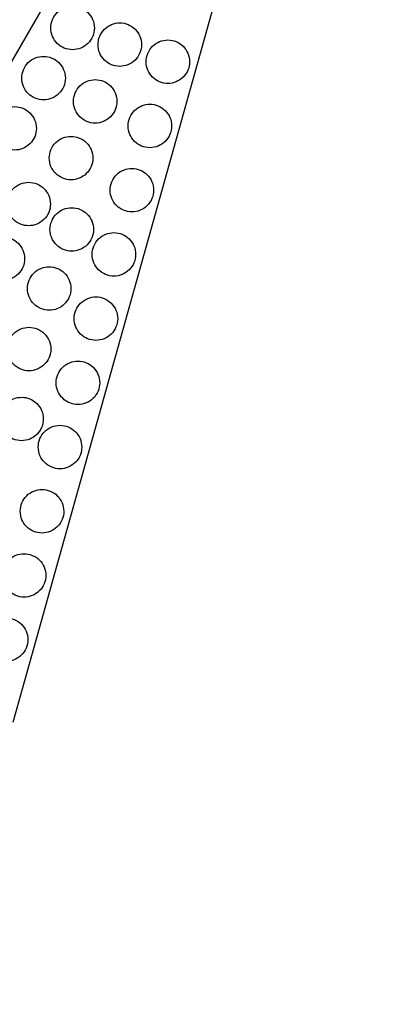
# Model space of a CAD drawing. Header units: millimetres. Extents: x 0 to 500, y 0 to 433.
# Tile 15 of 16: x 326 to 375, y 217 to 352. Entities that reach past the tile are written whole.
import ezdxf

# ---------------------------------------------------------------- set-up
doc = ezdxf.new("R2010")
doc.units = ezdxf.units.MM
doc.header["$MEASUREMENT"] = 0
doc.layers.add('Layer 01', color=7, linetype='Continuous', true_color=0x000000)
doc.layers.add('Make2D$visible$lines', color=7, linetype='Continuous', true_color=0x323232)

msp = doc.modelspace()

# ---------------------------------------------------------------- linework, layer by layer
at = {"layer": 'Layer 01'}
for q in [(250, 216.51), (325.31, 255.37)]:
    msp.add_line((375, 433.01), q, dxfattribs=at)
at = {"layer": 'Make2D$visible$lines'}
for points, knots in [([(336.55, 351.21), (336.55, 352.03), (336.21, 352.8), (335.1, 353.9), (334.34, 354.21), (333.55, 354.21), (332.77, 354.21), (332.01, 353.91), (330.87, 352.78), (330.55, 352.01), (330.55, 351.21), (330.55, 350.4), (330.88, 349.63), (332, 348.53), (332.75, 348.21), (333.55, 348.21), (334.32, 348.21), (335.08, 348.51), (336.23, 349.64), (336.55, 350.42), (336.55, 351.21)], [0, 0, 0, 0, 2.508378, 2.508378, 5.0087, 5.0087, 5.0087, 7.449256, 7.449256, 9.902731, 9.902731, 9.902731, 12.411109, 12.411109, 14.911431, 14.911431, 14.911431, 17.351987, 17.351987, 19.805462, 19.805462, 19.805462, 19.805462]), ([(343.05, 348.91), (343.05, 349.72), (342.72, 350.49), (341.6, 351.59), (340.84, 351.91), (340.05, 351.91), (339.28, 351.91), (338.52, 351.61), (337.37, 350.47), (337.05, 349.7), (337.05, 348.91), (337.05, 348.09), (337.38, 347.32), (338.5, 346.22), (339.26, 345.91), (340.05, 345.91), (340.82, 345.91), (341.58, 346.21), (342.73, 347.34), (343.05, 348.11), (343.05, 348.91)], [0, 0, 0, 0, 2.508378, 2.508378, 5.0087, 5.0087, 5.0087, 7.449256, 7.449256, 9.902731, 9.902731, 9.902731, 12.411109, 12.411109, 14.911431, 14.911431, 14.911431, 17.351987, 17.351987, 19.805462, 19.805462, 19.805462, 19.805462]), ([(349.68, 346.55), (349.68, 347.37), (349.34, 348.13), (348.22, 349.24), (347.47, 349.55), (346.68, 349.55), (345.9, 349.55), (345.14, 349.25), (344, 348.12), (343.68, 347.35), (343.68, 346.55), (343.68, 345.73), (344.01, 344.97), (345.13, 343.87), (345.88, 343.55), (346.68, 343.55), (347.45, 343.55), (348.21, 343.85), (349.36, 344.98), (349.68, 345.75), (349.68, 346.55)], [0, 0, 0, 0, 2.508378, 2.508378, 5.0087, 5.0087, 5.0087, 7.449256, 7.449256, 9.902731, 9.902731, 9.902731, 12.411109, 12.411109, 14.911431, 14.911431, 14.911431, 17.351987, 17.351987, 19.805462, 19.805462, 19.805462, 19.805462]), ([(332.55, 344.29), (332.55, 345.1), (332.21, 345.87), (331.1, 346.97), (330.34, 347.29), (329.55, 347.29), (328.77, 347.29), (328.01, 346.99), (326.87, 345.86), (326.55, 345.08), (326.55, 344.29), (326.55, 343.47), (326.88, 342.7), (328, 341.6), (328.75, 341.29), (329.55, 341.29), (330.32, 341.29), (331.08, 341.59), (332.23, 342.72), (332.55, 343.49), (332.55, 344.29)], [0, 0, 0, 0, 2.508378, 2.508378, 5.0087, 5.0087, 5.0087, 7.449256, 7.449256, 9.902731, 9.902731, 9.902731, 12.411109, 12.411109, 14.911431, 14.911431, 14.911431, 17.351987, 17.351987, 19.805462, 19.805462, 19.805462, 19.805462]), ([(339.66, 341.08), (339.66, 341.9), (339.33, 342.67), (338.21, 343.77), (337.45, 344.08), (336.66, 344.08), (335.89, 344.08), (335.13, 343.78), (333.98, 342.65), (333.66, 341.88), (333.66, 341.08), (333.66, 340.27), (333.99, 339.5), (335.11, 338.4), (335.87, 338.08), (336.66, 338.08), (337.43, 338.08), (338.19, 338.38), (339.34, 339.51), (339.66, 340.29), (339.66, 341.08)], [0, 0, 0, 0, 2.508378, 2.508378, 5.008701, 5.008701, 5.008701, 7.449256, 7.449256, 9.902731, 9.902731, 9.902731, 12.411109, 12.411109, 14.911432, 14.911432, 14.911432, 17.351988, 17.351988, 19.805462, 19.805462, 19.805462, 19.805462]), ([(328.55, 337.36), (328.55, 338.18), (328.21, 338.94), (327.1, 340.04), (326.34, 340.36), (325.55, 340.36), (324.77, 340.36), (324.01, 340.06), (322.87, 338.93), (322.55, 338.16), (322.55, 337.36), (322.55, 336.54), (322.88, 335.78), (324, 334.67), (324.75, 334.36), (325.55, 334.36), (326.32, 334.36), (327.08, 334.66), (328.23, 335.79), (328.55, 336.56), (328.55, 337.36)], [0, 0, 0, 0, 2.508378, 2.508378, 5.0087, 5.0087, 5.0087, 7.449256, 7.449256, 9.902731, 9.902731, 9.902731, 12.411109, 12.411109, 14.911431, 14.911431, 14.911431, 17.351987, 17.351987, 19.805462, 19.805462, 19.805462, 19.805462]), ([(347.2, 337.69), (347.2, 338.51), (346.87, 339.27), (345.75, 340.38), (344.99, 340.69), (344.2, 340.69), (343.42, 340.69), (342.66, 340.39), (341.52, 339.26), (341.2, 338.49), (341.2, 337.69), (341.2, 336.87), (341.53, 336.11), (342.65, 335.01), (343.41, 334.69), (344.2, 334.69), (344.97, 334.69), (345.73, 334.99), (346.88, 336.12), (347.2, 336.89), (347.2, 337.69)], [0, 0, 0, 0, 2.508378, 2.508378, 5.0087, 5.0087, 5.0087, 7.449256, 7.449256, 9.902731, 9.902731, 9.902731, 12.411109, 12.411109, 14.911431, 14.911431, 14.911431, 17.351987, 17.351987, 19.805462, 19.805462, 19.805462, 19.805462]), ([(336.33, 333.25), (336.33, 334.07), (336, 334.84), (334.88, 335.94), (334.12, 336.25), (333.33, 336.25), (332.56, 336.25), (331.8, 335.95), (330.65, 334.82), (330.33, 334.05), (330.33, 333.25), (330.33, 332.44), (330.66, 331.67), (331.78, 330.57), (332.54, 330.25), (333.33, 330.25), (334.1, 330.25), (334.87, 330.55), (336.01, 331.68), (336.33, 332.46), (336.33, 333.25)], [0, 0, 0, 0, 2.508378, 2.508378, 5.008701, 5.008701, 5.008701, 7.449256, 7.449256, 9.902731, 9.902731, 9.902731, 12.411109, 12.411109, 14.911432, 14.911432, 14.911432, 17.351988, 17.351988, 19.805462, 19.805462, 19.805462, 19.805462]), ([(344.72, 328.83), (344.72, 329.65), (344.39, 330.41), (343.27, 331.52), (342.51, 331.83), (341.72, 331.83), (340.95, 331.83), (340.19, 331.53), (339.04, 330.4), (338.72, 329.63), (338.72, 328.83), (338.72, 328.02), (339.05, 327.25), (340.17, 326.15), (340.93, 325.83), (341.72, 325.83), (342.49, 325.83), (343.25, 326.13), (344.4, 327.26), (344.72, 328.03), (344.72, 328.83)], [0, 0, 0, 0, 2.508378, 2.508378, 5.0087, 5.0087, 5.0087, 7.449256, 7.449256, 9.902731, 9.902731, 9.902731, 12.411109, 12.411109, 14.911431, 14.911431, 14.911431, 17.351987, 17.351987, 19.805462, 19.805462, 19.805462, 19.805462]), ([(330.49, 326.92), (330.49, 327.74), (330.15, 328.5), (329.04, 329.61), (328.28, 329.92), (327.49, 329.92), (326.71, 329.92), (325.95, 329.62), (324.81, 328.49), (324.49, 327.72), (324.49, 326.92), (324.49, 326.1), (324.82, 325.34), (325.94, 324.23), (326.69, 323.92), (327.49, 323.92), (328.26, 323.92), (329.02, 324.22), (330.17, 325.35), (330.49, 326.12), (330.49, 326.92)], [0, 0, 0, 0, 2.508378, 2.508378, 5.0087, 5.0087, 5.0087, 7.449256, 7.449256, 9.902731, 9.902731, 9.902731, 12.411109, 12.411109, 14.911431, 14.911431, 14.911431, 17.351987, 17.351987, 19.805462, 19.805462, 19.805462, 19.805462]), ([(336.43, 323.41), (336.43, 324.23), (336.1, 324.99), (334.98, 326.09), (334.22, 326.41), (333.43, 326.41), (332.65, 326.41), (331.89, 326.11), (330.75, 324.98), (330.43, 324.21), (330.43, 323.41), (330.43, 322.59), (330.76, 321.83), (331.88, 320.72), (332.63, 320.41), (333.43, 320.41), (334.2, 320.41), (334.96, 320.71), (336.11, 321.84), (336.43, 322.61), (336.43, 323.41)], [0, 0, 0, 0, 2.508378, 2.508378, 5.0087, 5.0087, 5.0087, 7.449256, 7.449256, 9.902731, 9.902731, 9.902731, 12.411109, 12.411109, 14.911431, 14.911431, 14.911431, 17.351987, 17.351987, 19.805462, 19.805462, 19.805462, 19.805462]), ([(326.93, 319.38), (326.93, 320.2), (326.6, 320.97), (325.48, 322.07), (324.73, 322.38), (323.93, 322.38), (323.16, 322.38), (322.4, 322.08), (321.25, 320.95), (320.93, 320.18), (320.93, 319.38), (320.93, 318.57), (321.27, 317.8), (322.39, 316.7), (323.14, 316.38), (323.93, 316.38), (324.71, 316.38), (325.47, 316.68), (326.62, 317.81), (326.93, 318.58), (326.93, 319.38)], [0, 0, 0, 0, 2.508378, 2.508378, 5.008701, 5.008701, 5.008701, 7.449256, 7.449256, 9.902731, 9.902731, 9.902731, 12.411109, 12.411109, 14.911432, 14.911432, 14.911432, 17.351988, 17.351988, 19.805462, 19.805462, 19.805462, 19.805462]), ([(342.24, 319.97), (342.24, 320.79), (341.91, 321.55), (340.79, 322.66), (340.03, 322.97), (339.24, 322.97), (338.47, 322.97), (337.71, 322.67), (336.56, 321.54), (336.24, 320.77), (336.24, 319.97), (336.24, 319.16), (336.57, 318.39), (337.69, 317.29), (338.45, 316.97), (339.24, 316.97), (340.01, 316.97), (340.78, 317.27), (341.92, 318.4), (342.24, 319.17), (342.24, 319.97)], [0, 0, 0, 0, 2.508378, 2.508378, 5.0087, 5.0087, 5.0087, 7.449256, 7.449256, 9.902731, 9.902731, 9.902731, 12.411109, 12.411109, 14.911431, 14.911431, 14.911431, 17.351987, 17.351987, 19.805462, 19.805462, 19.805462, 19.805462]), ([(333.32, 315.26), (333.32, 316.08), (332.99, 316.85), (331.87, 317.95), (331.11, 318.26), (330.32, 318.26), (329.55, 318.26), (328.79, 317.97), (327.64, 316.83), (327.32, 316.06), (327.32, 315.26), (327.32, 314.45), (327.65, 313.68), (328.77, 312.58), (329.53, 312.26), (330.32, 312.26), (331.1, 312.26), (331.86, 312.56), (333, 313.7), (333.32, 314.47), (333.32, 315.26)], [0, 0, 0, 0, 2.508378, 2.508378, 5.0087, 5.0087, 5.0087, 7.449256, 7.449256, 9.902731, 9.902731, 9.902731, 12.411109, 12.411109, 14.911431, 14.911431, 14.911431, 17.351987, 17.351987, 19.805462, 19.805462, 19.805462, 19.805462]), ([(339.76, 311.11), (339.76, 311.93), (339.43, 312.69), (338.31, 313.8), (337.56, 314.11), (336.76, 314.11), (335.99, 314.11), (335.23, 313.81), (334.08, 312.68), (333.76, 311.91), (333.76, 311.11), (333.76, 310.3), (334.09, 309.53), (335.21, 308.43), (335.97, 308.11), (336.76, 308.11), (337.54, 308.11), (338.3, 308.41), (339.44, 309.54), (339.76, 310.31), (339.76, 311.11)], [0, 0, 0, 0, 2.508378, 2.508378, 5.0087, 5.0087, 5.0087, 7.449256, 7.449256, 9.902731, 9.902731, 9.902731, 12.411109, 12.411109, 14.911431, 14.911431, 14.911431, 17.351987, 17.351987, 19.805462, 19.805462, 19.805462, 19.805462]), ([(330.54, 306.91), (330.54, 307.73), (330.2, 308.5), (329.08, 309.6), (328.33, 309.91), (327.54, 309.91), (326.76, 309.91), (326, 309.61), (324.85, 308.48), (324.54, 307.71), (324.54, 306.91), (324.54, 306.1), (324.87, 305.33), (325.99, 304.23), (326.74, 303.91), (327.54, 303.91), (328.31, 303.91), (329.07, 304.21), (330.22, 305.34), (330.54, 306.11), (330.54, 306.91)], [0, 0, 0, 0, 2.508378, 2.508378, 5.0087, 5.0087, 5.0087, 7.449256, 7.449256, 9.902731, 9.902731, 9.902731, 12.411109, 12.411109, 14.911431, 14.911431, 14.911431, 17.351987, 17.351987, 19.805462, 19.805462, 19.805462, 19.805462]), ([(337.28, 302.25), (337.28, 303.07), (336.95, 303.84), (335.83, 304.94), (335.08, 305.25), (334.28, 305.25), (333.51, 305.25), (332.75, 304.95), (331.6, 303.82), (331.28, 303.05), (331.28, 302.25), (331.28, 301.44), (331.62, 300.67), (332.74, 299.57), (333.49, 299.25), (334.28, 299.25), (335.06, 299.25), (335.82, 299.55), (336.96, 300.68), (337.28, 301.45), (337.28, 302.25)], [0, 0, 0, 0, 2.508378, 2.508378, 5.0087, 5.0087, 5.0087, 7.449256, 7.449256, 9.902731, 9.902731, 9.902731, 12.411109, 12.411109, 14.911431, 14.911431, 14.911431, 17.351987, 17.351987, 19.805462, 19.805462, 19.805462, 19.805462]), ([(329.51, 297.26), (329.51, 298.08), (329.18, 298.84), (328.06, 299.95), (327.3, 300.26), (326.51, 300.26), (325.73, 300.26), (324.97, 299.96), (323.83, 298.83), (323.51, 298.06), (323.51, 297.26), (323.51, 296.44), (323.84, 295.68), (324.96, 294.57), (325.71, 294.26), (326.51, 294.26), (327.28, 294.26), (328.04, 294.56), (329.19, 295.69), (329.51, 296.46), (329.51, 297.26)], [0, 0, 0, 0, 2.508378, 2.508378, 5.0087, 5.0087, 5.0087, 7.449256, 7.449256, 9.902731, 9.902731, 9.902731, 12.411109, 12.411109, 14.911431, 14.911431, 14.911431, 17.351987, 17.351987, 19.805462, 19.805462, 19.805462, 19.805462]), ([(334.81, 293.39), (334.81, 294.21), (334.47, 294.98), (333.35, 296.08), (332.6, 296.39), (331.81, 296.39), (331.03, 296.39), (330.27, 296.09), (329.12, 294.96), (328.81, 294.19), (328.81, 293.39), (328.81, 292.58), (329.14, 291.81), (330.26, 290.71), (331.01, 290.39), (331.81, 290.39), (332.58, 290.39), (333.34, 290.69), (334.49, 291.82), (334.81, 292.59), (334.81, 293.39)], [0, 0, 0, 0, 2.508378, 2.508378, 5.008701, 5.008701, 5.008701, 7.449256, 7.449256, 9.902731, 9.902731, 9.902731, 12.411109, 12.411109, 14.911432, 14.911432, 14.911432, 17.351988, 17.351988, 19.805462, 19.805462, 19.805462, 19.805462]), ([(332.33, 284.53), (332.33, 285.35), (331.99, 286.12), (330.88, 287.22), (330.12, 287.53), (329.33, 287.53), (328.55, 287.53), (327.79, 287.23), (326.65, 286.1), (326.33, 285.33), (326.33, 284.53), (326.33, 283.72), (326.66, 282.95), (327.78, 281.85), (328.53, 281.53), (329.33, 281.53), (330.1, 281.53), (330.86, 281.83), (332.01, 282.96), (332.33, 283.73), (332.33, 284.53)], [0, 0, 0, 0, 2.508378, 2.508378, 5.0087, 5.0087, 5.0087, 7.449256, 7.449256, 9.902731, 9.902731, 9.902731, 12.411109, 12.411109, 14.911431, 14.911431, 14.911431, 17.351987, 17.351987, 19.805462, 19.805462, 19.805462, 19.805462]), ([(329.85, 275.67), (329.85, 276.49), (329.52, 277.26), (328.4, 278.36), (327.64, 278.67), (326.85, 278.67), (326.08, 278.67), (325.31, 278.37), (324.17, 277.24), (323.85, 276.47), (323.85, 275.67), (323.85, 274.86), (324.18, 274.09), (325.3, 272.99), (326.06, 272.67), (326.85, 272.67), (327.62, 272.67), (328.38, 272.97), (329.53, 274.1), (329.85, 274.87), (329.85, 275.67)], [0, 0, 0, 0, 2.508378, 2.508378, 5.008701, 5.008701, 5.008701, 7.449256, 7.449256, 9.902731, 9.902731, 9.902731, 12.411109, 12.411109, 14.911432, 14.911432, 14.911432, 17.351988, 17.351988, 19.805462, 19.805462, 19.805462, 19.805462]), ([(327.37, 266.81), (327.37, 267.63), (327.04, 268.4), (325.92, 269.5), (325.16, 269.81), (324.37, 269.81), (323.6, 269.81), (322.84, 269.51), (321.69, 268.38), (321.37, 267.61), (321.37, 266.81), (321.37, 266), (321.7, 265.23), (322.82, 264.13), (323.58, 263.81), (324.37, 263.81), (325.14, 263.81), (325.9, 264.11), (327.05, 265.24), (327.37, 266.01), (327.37, 266.81)], [0, 0, 0, 0, 2.508378, 2.508378, 5.0087, 5.0087, 5.0087, 7.449256, 7.449256, 9.902731, 9.902731, 9.902731, 12.411109, 12.411109, 14.911431, 14.911431, 14.911431, 17.351987, 17.351987, 19.805462, 19.805462, 19.805462, 19.805462])]:
    msp.add_open_spline(points, degree=3, knots=knots, dxfattribs=at)

doc.saveas('drawing.dxf')
